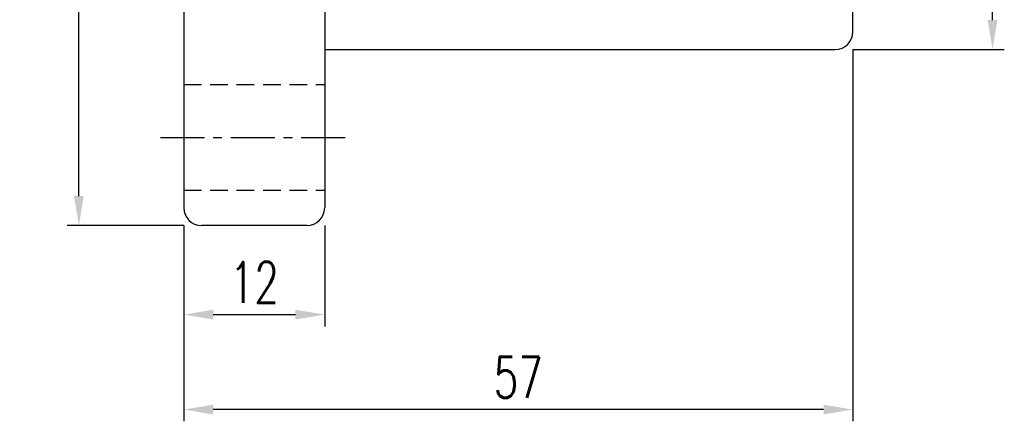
# Model space of a CAD drawing. Extents: x 32 to 245, y 56 to 186.
# Tile 2 of 55: x 162 to 245, y 56 to 91. Entities that reach past the tile are written whole.
import ezdxf

# ---------------------------------------------------------------- set-up
doc = ezdxf.new("R2010")
doc.units = 0
doc.header["$LTSCALE"] = 3
doc.header["$MEASUREMENT"] = 0
doc.linetypes.add('CENTER', pattern=[2, 1.25, -0.25, 0.25, -0.25])
doc.linetypes.add('DASHED', pattern=[0.75, 0.5, -0.25])
doc.layers.get('DEFPOINTS').update_dxf_attribs({"linetype": 'CONTINUOUS'})
for name, color, linetype in [('CL', 1, 'CENTER'), ('DIM', 4, 'CONTINUOUS'), ('HID', 2, 'DASHED'), ('OUT', 3, 'CONTINUOUS')]:
    doc.layers.add(name, color=color, linetype=linetype)
doc.styles.add('DIM-7', font='SIMPLEX.shx', dxfattribs={"width": 0.7, "bigfont": 'chineset.shx'})
doc.dimstyles.new('CNS', dxfattribs={"dimtxt": 3.5, "dimasz": 2.5, "dimexe": 1, "dimexo": 1.5, "dimgap": 0.09, "dimtad": 0, "dimdsep": 46, "dimtxsty": 'DIM-7', "dimcen": 0.09, "dimclrd": 1, "dimclre": 1, "dimclrt": 4, "dimadec": 0, "dimazin": 0, "dimtfac": 1, "dimtix": 1, "dimtmove": 2, "dimatfit": 3, "dimfxl": 1, "dimtvp": 0.971429, "dimtolj": 1, "dimarcsym": 0})
doc.dimstyles.get("Standard").update_dxf_attribs({"dimtxt": 0.18, "dimasz": 0.18, "dimexe": 0.18, "dimexo": 0.0625, "dimgap": 0.09, "dimtad": 0, "dimtih": 1, "dimtoh": 1, "dimdec": 4, "dimzin": 0, "dimdsep": 46, "dimtxsty": 'STANDARD', "dimcen": 0.09, "dimadec": 0, "dimazin": 0, "dimtfac": 1, "dimtdec": 4, "dimtofl": 0, "dimtmove": 0, "dimatfit": 0, "dimfxl": 1, "dimtolj": 1, "dimtzin": 0, "dimarcsym": 0})

# ---------------------------------------------------------------- blocks, each defined once
blk = doc.blocks.new('*D3')
at = {"layer": 'DEFPOINTS', "color": 0, "linetype": 'Continuous', "transparency": 16777216}
for p in [(175.527, 74.686), (187.527, 74.686), (187.527, 65.58)]:
    blk.add_point(p, dxfattribs=at)
at = {"layer": 'DIM', "color": 4, "linetype": 'Continuous', "lineweight": -2, "transparency": 16777216}
for p, q in [((175.527, 73.186), (175.527, 64.58)), ((187.527, 73.186), (187.527, 64.58)), ((178.027, 65.58), (185.027, 65.58))]:
    blk.add_line(p, q, dxfattribs=at)
at = {"layer": 'DIM', "color": 4, "linetype": 'Continuous', "transparency": 16777216}
for points in [[(178.027, 65.997), (178.027, 65.164), (175.527, 65.58)], [(185.027, 65.997), (185.027, 65.164), (187.527, 65.58)]]:
    blk.add_solid(points, dxfattribs=at)
at = {"layer": 'DIM', "color": 4, "linetype": 'Continuous', "transparency": 16777216, "insert": (181.527, 68.33), "char_height": 3.5, "attachment_point": 5, "style": 'DIM-7'}
blk.add_mtext('\\A1;12', dxfattribs=at)
blk = doc.blocks.new('*D2')
at = {"layer": 'DEFPOINTS', "color": 0, "linetype": 'Continuous', "transparency": 16777216}
for p in [(232.527, 89.686), (175.527, 74.686), (175.527, 57.487)]:
    blk.add_point(p, dxfattribs=at)
at = {"layer": 'DIM', "color": 4, "linetype": 'Continuous', "lineweight": -2, "transparency": 16777216}
for p, q in [((232.527, 88.186), (232.527, 56.487)), ((175.527, 73.186), (175.527, 56.487)), ((230.027, 57.487), (178.027, 57.487))]:
    blk.add_line(p, q, dxfattribs=at)
at = {"layer": 'DIM', "color": 4, "linetype": 'Continuous', "transparency": 16777216}
for points in [[(178.027, 57.904), (178.027, 57.07), (175.527, 57.487)], [(230.027, 57.904), (230.027, 57.07), (232.527, 57.487)]]:
    blk.add_solid(points, dxfattribs=at)
at = {"layer": 'DIM', "color": 4, "linetype": 'Continuous', "transparency": 16777216, "insert": (204.027, 60.237), "char_height": 3.5, "attachment_point": 5, "style": 'DIM-7'}
blk.add_mtext('\\A1;57', dxfattribs=at)
blk = doc.blocks.new('*D1')
at = {"layer": 'DEFPOINTS', "color": 0, "linetype": 'Continuous', "transparency": 16777216}
for p in [(166.59, 153.186), (177.027, 153.186), (177.027, 73.186)]:
    blk.add_point(p, dxfattribs=at)
at = {"layer": 'DIM', "color": 4, "linetype": 'Continuous', "lineweight": -2, "transparency": 16777216}
for p, q in [((175.527, 153.186), (165.59, 153.186)), ((166.59, 75.686), (166.59, 150.686)), ((175.527, 73.186), (165.59, 73.186))]:
    blk.add_line(p, q, dxfattribs=at)
at = {"layer": 'DIM', "color": 4, "linetype": 'Continuous', "transparency": 16777216}
for points in [[(166.173, 150.686), (167.007, 150.686), (166.59, 153.186)], [(166.173, 75.686), (167.007, 75.686), (166.59, 73.186)]]:
    blk.add_solid(points, dxfattribs=at)
at = {"layer": 'DIM', "color": 4, "linetype": 'Continuous', "transparency": 16777216, "insert": (163.84, 113.186), "char_height": 3.5, "attachment_point": 5, "rotation": 90, "style": 'DIM-7'}
blk.add_mtext('\\A1;%%C80', dxfattribs=at)
blk = doc.blocks.new('*D8')
at = {"layer": 'DEFPOINTS', "color": 0, "linetype": 'Continuous', "transparency": 16777216}
for p in [(231.027, 138.186), (244.427, 138.186), (231.027, 88.186)]:
    blk.add_point(p, dxfattribs=at)
at = {"layer": 'DIM', "color": 4, "linetype": 'Continuous', "lineweight": -2, "transparency": 16777216}
for p, q in [((232.527, 138.186), (245.427, 138.186)), ((244.427, 90.686), (244.427, 135.686)), ((232.527, 88.186), (245.427, 88.186))]:
    blk.add_line(p, q, dxfattribs=at)
at = {"layer": 'DIM', "color": 4, "linetype": 'Continuous', "transparency": 16777216}
for points in [[(244.011, 135.686), (244.844, 135.686), (244.427, 138.186)], [(244.011, 90.686), (244.844, 90.686), (244.427, 88.186)]]:
    blk.add_solid(points, dxfattribs=at)
at = {"layer": 'DIM', "color": 4, "linetype": 'Continuous', "transparency": 16777216, "insert": (241.177, 113.186), "char_height": 3.5, "attachment_point": 5, "rotation": 90, "style": 'DIM-7'}
blk.add_mtext('\\A1;%%C50{\\H2.100000;\\S-0.01^ -0.03;}', dxfattribs=at)

msp = doc.modelspace()

# ---------------------------------------------------------------- linework, layer by layer
at = {"layer": 'CL', "color": 7}
msp.add_line((173.527, 80.686), (189.527, 80.686), dxfattribs=at)
at = {"layer": 'HID', "color": 7}
for p, q in [((175.527, 85.186), (187.527, 85.186)), ((175.527, 76.186), (187.527, 76.186))]:
    msp.add_line(p, q, dxfattribs=at)
at = {"layer": 'OUT', "color": 7}
for p, q in [((175.527, 151.686), (175.527, 74.686)), ((187.527, 151.686), (187.527, 74.686)), ((187.527, 88.186), (231.027, 88.186)), ((186.027, 73.186), (177.027, 73.186))]:
    msp.add_line(p, q, dxfattribs=at)
at = {"layer": 'OUT', "color": 7, "linetype": 'Continuous'}
msp.add_line((232.527, 89.686), (232.527, 136.686), dxfattribs=at)
msp.add_arc((231.027, 89.686), 1.5, 270, 0, dxfattribs=at)
at = {"layer": 'OUT', "color": 7}
for centre, start, end in [((177.027, 74.686), 180, 270), ((186.027, 74.686), 270, 0)]:
    msp.add_arc(centre, 1.5, start, end, dxfattribs=at)

# ---------------------------------------------------------------- dimensions: what is measured, and where the dimension line sits
at = {"layer": 'DIM', "color": 7, "linetype": 'Continuous'}
for base, p1, p2, dimstyle, override, picture, middle in [((166.59, 153.186), (177.027, 73.186), (177.027, 153.186), 'CNS', {"dimgap": 1, "dimtad": 1, "dimclrd": 4, "dimclre": 4, "dimtmove": 0}, '*D1', (163.84, 113.186)), ((244.427, 138.186), (231.027, 88.186), (231.027, 138.186), 'STANDARD', {"dimtxt": 3.5, "dimasz": 2.5, "dimexe": 1, "dimexo": 1.5, "dimgap": 0.8, "dimtad": 1, "dimtih": 0, "dimtoh": 0, "dimdec": 2, "dimzin": 8, "dimtxsty": 'DIM-7', "dimclrd": 4, "dimclre": 4, "dimclrt": 4, "dimazin": 2, "dimtol": 1, "dimlim": 0, "dimtp": -0.01, "dimtm": 0.03, "dimtfac": 0.6, "dimtdec": 2, "dimtix": 1, "dimtofl": 1, "dimatfit": 3, "dimtvp": 0.971429, "dimtzin": 8}, '*D8', (241.177, 113.186))]:
    dim = msp.add_linear_dim(base=base, p1=p1, p2=p2, angle=90, text='%%C<>', dimstyle=dimstyle, override=override, dxfattribs=at)
    dim.commit()
    dim.dimension.update_dxf_attribs({"geometry": picture, "text_midpoint": middle})
dim = msp.add_linear_dim(base=(175.527, 57.487), p1=(232.527, 89.686), p2=(175.527, 74.686), dimstyle='CNS', override={"dimgap": 1, "dimtad": 1, "dimclrd": 4, "dimclre": 4, "dimtmove": 0}, dxfattribs=at)
dim.commit()
dim.dimension.update_dxf_attribs({"geometry": '*D2', "text_midpoint": (204.027, 60.237)})
dim = msp.add_linear_dim(base=(187.527, 65.58), p1=(175.527, 74.686), p2=(187.527, 74.686), dimstyle='CNS', override={"dimgap": 1, "dimtad": 1, "dimclrd": 4, "dimclre": 4, "dimtmove": 0}, dxfattribs=at)
dim.commit()
dim.dimension.update_dxf_attribs({"geometry": '*D3', "text_midpoint": (181.527, 65.58), "dimtype": 160})

doc.saveas('drawing.dxf')
